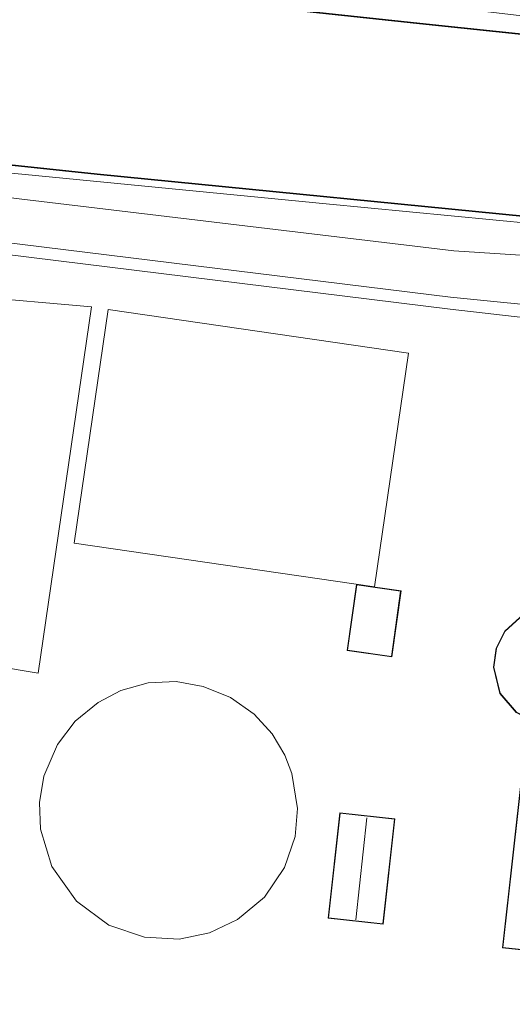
# Model space of a CAD drawing. Extents: x 176032 to 190000, y 318229 to 352878.
# Tile 9 of 184: x 176596 to 176666, y 318985 to 319125. Entities that reach past the tile are written whole.
import ezdxf

# ---------------------------------------------------------------- set-up
doc = ezdxf.new("R2010")
doc.units = 0
for name, color, linetype, lineweight in [('af-bs-rasterhekwerk', 253, 'hekwerk', 18), ('bp-b5-boom', 253, 'Continuous', 18), ('bp-b5-grasland', 253, 'Continuous', 18), ('gw-bs-kruinlijn', 253, 'Continuous', 18), ('gw-bs-teenlijn', 253, 'Continuous', 18), ('kd-bs-dakrand', 6, 'Continuous', 18), ('kd-bs-maaiveldlijn', 6, 'Continuous', 18), ('kd-bs-nok', 6, 'Continuous', 18), ('og-b5-bebouwing', 6, 'Continuous', 18), ('og-b5-grond_ingericht', 253, 'Continuous', 18), ('og-b5-water', 253, 'Continuous', 18), ('og-bs-maaiveld', 253, 'Continuous', 18), ('wb-b5-beschoeiing', 253, 'beschoeiing', 18), ('wh-bs-waterlijn', 253, 'Continuous', 18)]:
    doc.layers.add(name, color=color, linetype=linetype, lineweight=lineweight)
doc.layers.add('viewports', color=7, linetype='Continuous')
doc.linetypes.add('beschoeiing', pattern='A,20,-0.01,[6,RTW.shx,S=1,R=0,X=0,Y=0],-0.01', length=20.02)
doc.linetypes.add('hekwerk', pattern='A,7,-1.5,[1,RTW.shx,S=0.75,R=0,X=0,Y=0],-1.5', length=10)

# ---------------------------------------------------------------- blocks, each defined once
blk = doc.blocks.new('x-ref dtb totaal grijs')
at = {"layer": 'af-bs-rasterhekwerk'}
blk.add_polyline3d([(176464.426, 319123.879, 48.357), (176484.421, 319117.519, 48.427), (176498.806, 319109.23, 48.453), (176507.036, 319104.42, 48.074), (176545.437, 319098.815, 48.174), (176590.463, 319091.959, 48.279), (176657.489, 319083.693, 48.257), (176683.928, 319080.695, 48.317), (176684.371, 319085.495, 48.195), (176704.061, 319082.503, 48.138)], dxfattribs=at)
at = {"layer": 'bp-b5-boom'}
blk.add_polyline3d([(176590.697, 319093.594, 48.274), (176657.58, 319085.38, 48.279), (176674.129, 319083.766, 48.174), (176677.226, 319083.842, 48.174), (176680.846, 319084.81, 48.178), (176682.851, 319085.926, 48.182), (176684.875, 319086.472, 48.113), (176697.552, 319084.638, 47.888), (176747.729, 319077.38, 47), (176724.622, 319079.099, 48), (176723.951, 319079.609, 48.138), (176704.061, 319082.503, 48.138), (176684.371, 319085.495, 48.195), (176683.928, 319080.695, 48.317), (176657.489, 319083.693, 48.257), (176590.463, 319091.959, 48.279)], dxfattribs=at)
blk.add_polyline3d([(176510.104, 319113.396, 44.745), (176545.182, 319106.035, 44.745), (176564, 319103.507, 44.745), (176596.438, 319099.342, 44.715), (176658.009, 319091.969, 44.715), (176698.051, 319089.343, 44.999), (176697.552, 319084.638, 47.888), (176684.875, 319086.472, 48.113), (176682.851, 319085.926, 48.182), (176680.846, 319084.81, 48.178), (176677.226, 319083.842, 48.174), (176674.129, 319083.766, 48.174), (176657.58, 319085.38, 48.279), (176590.697, 319093.594, 48.274), (176508.129, 319106.443, 48.318), (176496.349, 319112.99, 48.292), (176482.036, 319119.745, 48.283), (176473.636, 319122.224, 48.344)], close=True, dxfattribs=at)
at = {"layer": 'bp-b5-grasland'}
for points in [[(176606.986, 319132.448, 45.327), (176677.752, 319124.095, 45.115), (176719.199, 319119.617, 45.197), (176738.196, 319118.604, 45.482), (176754.463, 319118.98, 45.487), (176770.736, 319117.359, 46.97), (176769.917, 319107.598, 47.072), (176768.024, 319107.785, 47.03), (176768.055, 319107.997, 45.854), (176769.048, 319116.503, 45.78), (176762.66, 319117.17, 43.92), (176762.581, 319116.471, 44), (176755.613, 319115.579, 44), (176743.347, 319115.19, 44), (176715.895, 319117.667, 44), (176654.092, 319124.137, 44), (176608.452, 319129.063, 44), (176575.003, 319132.899, 44), (176546.807, 319137.166, 44), (176522.866, 319141.821, 44)], [(176504.708, 319118.356, 44.915), (176510.851, 319116.062, 45.037), (176545.563, 319108.722, 45.054), (176564.315, 319106.079, 45.145), (176565.681, 319105.841, 45.111), (176639.95, 319098.617, 44.941), (176675.373, 319095.243, 44.85), (176698.978, 319092.834, 44.86), (176720.68, 319090.087, 44.86), (176730.186, 319088.446, 44.664), (176751.619, 319078.616, 46.982), (176747.729, 319077.38, 47), (176729.267, 319085.448, 44.855), (176717.578, 319086.897, 44.999), (176698.051, 319089.343, 44.999), (176658.009, 319091.969, 44.715), (176596.438, 319099.342, 44.715), (176564, 319103.507, 44.745), (176545.182, 319106.035, 44.745), (176510.104, 319113.396, 44.745), (176491.088, 319120.48, 44.702)], [(176759.046, 319081.653, 44), (176759.12, 319081.019, 43.884), (176751.619, 319078.616, 46.982), (176730.186, 319088.446, 44.664), (176720.68, 319090.087, 44.86), (176698.978, 319092.834, 44.86), (176675.373, 319095.243, 44.85), (176639.95, 319098.617, 44.941), (176565.681, 319105.841, 45.111), (176565.914, 319107.177, 44), (176607.452, 319102.766, 44), (176675.469, 319096.064, 44), (176699.128, 319093.878, 44), (176720.874, 319091.325, 44), (176754.609, 319083.75, 44)]]:
    blk.add_polyline3d(points, close=True, dxfattribs=at)
at = {"layer": 'gw-bs-kruinlijn'}
for points in [[(176473.636, 319122.224, 48.344), (176482.036, 319119.745, 48.283), (176496.349, 319112.99, 48.292), (176508.129, 319106.443, 48.318), (176590.697, 319093.594, 48.274), (176657.58, 319085.38, 48.279), (176674.129, 319083.766, 48.174), (176677.226, 319083.842, 48.174), (176680.846, 319084.81, 48.178), (176682.851, 319085.926, 48.182), (176684.875, 319086.472, 48.113), (176697.552, 319084.638, 47.888)], [(176565.681, 319105.841, 45.111), (176639.95, 319098.617, 44.941), (176675.373, 319095.243, 44.85), (176698.978, 319092.834, 44.86), (176720.68, 319090.087, 44.86), (176730.186, 319088.446, 44.664), (176751.619, 319078.616, 46.982)]]:
    blk.add_polyline3d(points, dxfattribs=at)
at = {"layer": 'gw-bs-teenlijn'}
blk.add_polyline3d([(176510.104, 319113.396, 44.745), (176545.182, 319106.035, 44.745), (176564, 319103.507, 44.745), (176596.438, 319099.342, 44.715), (176658.009, 319091.969, 44.715), (176698.051, 319089.343, 44.999)], dxfattribs=at)
at = {"layer": 'kd-bs-dakrand'}
for points in [[(176642.978, 319035.367, 54.002), (176644.285, 319044.605, 54.007), (176650.493, 319043.727, 53.963), (176649.186, 319034.489, 53.968), (176642.978, 319035.367, 54.002)], [(176663.717, 319032.947, 49.946), (176664.071, 319035.615, 49.959), (176665.28, 319038.022, 49.963), (176667.923, 319040.412, 49.911), (176670.998, 319041.39, 49.893), (176675.272, 319040.763, 49.85), (176677.814, 319038.88, 49.85), (176679.269, 319036.887, 49.85), (176680.182, 319034.825, 49.854), (176680.178, 319031.835, 49.902), (176679.355, 319029.514, 49.902), (176678.252, 319027.652, 49.911), (176675.541, 319025.645, 49.919), (176672.76, 319024.921, 49.902), (176669.691, 319025.136, 49.933), (176666.895, 319026.583, 49.963), (176664.615, 319029.263, 49.95), (176663.717, 319032.947, 49.946)], [(176740.269, 318985.225, 56.055), (176694.979, 318990.045, 55.976), (176694.522, 318990.099, 53.236), (176664.986, 318993.222, 53.301), (176667.812, 319018.545, 53.214), (176697.463, 319015.323, 53.222), (176697.775, 319015.266, 55.981), (176743.043, 319010.265, 55.933), (176740.269, 318985.225, 56.055)], [(176649.623, 319011.423, 48.346), (176647.981, 318996.591, 48.346), (176640.264, 318997.445, 48.351), (176641.906, 319012.277, 48.351), (176649.623, 319011.423, 48.346)]]:
    blk.add_polyline3d(points, dxfattribs=at)
at = {"layer": 'kd-bs-maaiveldlijn'}
for points in [[(176642.921, 319035.325, 48), (176644.243, 319044.662, 48), (176650.55, 319043.769, 48), (176649.228, 319034.432, 48), (176642.921, 319035.325, 48)], [(176663.666, 319032.944, 48), (176664.023, 319035.63, 48), (176665.24, 319038.053, 48), (176667.898, 319040.456, 48), (176670.994, 319041.441, 48), (176675.292, 319040.811, 48), (176677.85, 319038.916, 48), (176679.313, 319036.912, 48), (176680.232, 319034.836, 48), (176680.228, 319031.826, 48), (176679.4, 319029.493, 48), (176678.29, 319027.618, 48), (176675.563, 319025.599, 48), (176672.765, 319024.871, 48), (176669.677, 319025.087, 48), (176666.863, 319026.543, 48), (176664.569, 319029.24, 48), (176663.666, 319032.944, 48)], [(176740.313, 318985.17, 48), (176694.973, 318989.995, 48), (176694.516, 318990.049, 48), (176664.931, 318993.178, 48), (176667.768, 319018.6, 48), (176697.47, 319015.373, 48), (176697.782, 319015.316, 48), (176743.098, 319010.309, 48), (176740.313, 318985.17, 48)], [(176649.678, 319011.467, 48), (176648.025, 318996.536, 48), (176640.209, 318997.401, 48), (176641.862, 319012.332, 48), (176649.678, 319011.467, 48)]]:
    blk.add_polyline3d(points, dxfattribs=at)
at = {"layer": 'kd-bs-nok'}
blk.add_polyline3d([(176645.7, 319011.622, 52.425), (176644.15, 318997.133, 52.325)], dxfattribs=at)
at = {"layer": 'og-b5-bebouwing'}
for points in [[(176606.676, 319084.01, 48), (176599.113, 319032.119, 48), (176593.167, 319033.078, 48), (176593.237, 319033.396, 48), (176587.863, 319034.259, 48), (176587.771, 319033.693, 48), (176581.814, 319034.714, 48), (176589.361, 319085.525, 48)], [(176609.015, 319083.642, 48), (176651.602, 319077.475, 48), (176646.806, 319044.361, 48), (176604.22, 319050.529, 48)], [(176642.921, 319035.325, 48), (176644.243, 319044.662, 48), (176650.55, 319043.769, 48), (176649.228, 319034.432, 48)], [(176663.666, 319032.944, 48), (176664.023, 319035.63, 48), (176665.24, 319038.053, 48), (176667.898, 319040.456, 48), (176670.994, 319041.441, 48), (176675.292, 319040.811, 48), (176677.85, 319038.916, 48), (176679.313, 319036.912, 48), (176680.232, 319034.836, 48), (176680.228, 319031.826, 48), (176679.4, 319029.493, 48), (176678.29, 319027.618, 48), (176675.563, 319025.599, 48), (176672.765, 319024.871, 48), (176669.677, 319025.087, 48), (176666.863, 319026.543, 48), (176664.569, 319029.24, 48)], [(176599.464, 319009.979, 48), (176599.321, 319013.761, 48), (176599.925, 319017.524, 48), (176601.832, 319021.978, 48), (176604.364, 319025.317, 48), (176607.609, 319027.951, 48), (176610.813, 319029.644, 48), (176614.711, 319030.714, 48), (176618.69, 319030.925, 48), (176622.515, 319030.237, 48), (176626.392, 319028.652, 48), (176629.74, 319026.308, 48), (176632.277, 319023.49, 48), (176634.059, 319020.497, 48), (176635.076, 319017.889, 48), (176635.891, 319012.903, 48), (176635.521, 319008.943, 48), (176634.019, 319004.541, 48), (176631.208, 319000.366, 48), (176627.376, 318997.194, 48), (176623.387, 318995.289, 48), (176619.088, 318994.408, 48), (176614.164, 318994.702, 48), (176609.128, 318996.399, 48), (176604.551, 318999.775, 48), (176601.049, 319004.712, 48)], [(176740.313, 318985.17, 48), (176694.973, 318989.995, 48), (176694.516, 318990.049, 48), (176664.931, 318993.178, 48), (176667.768, 319018.6, 48), (176697.47, 319015.373, 48), (176697.782, 319015.316, 48), (176743.098, 319010.309, 48)], [(176649.678, 319011.467, 48), (176648.025, 318996.536, 48), (176640.209, 318997.401, 48), (176641.862, 319012.332, 48)]]:
    blk.add_polyline3d(points, close=True, dxfattribs=at)
at = {"layer": 'og-b5-grond_ingericht'}
blk.add_polyline3d([(176590.463, 319091.959, 48.279), (176657.489, 319083.693, 48.257), (176683.928, 319080.695, 48.317)], dxfattribs=at)
for points in [[(176606.676, 319084.01, 48), (176589.361, 319085.525, 48), (176581.814, 319034.714, 48), (176587.771, 319033.693, 48), (176587.863, 319034.259, 48), (176593.237, 319033.396, 48), (176593.167, 319033.078, 48), (176599.113, 319032.119, 48)], [(176604.22, 319050.529, 48), (176646.806, 319044.361, 48), (176651.602, 319077.475, 48), (176609.015, 319083.642, 48)], [(176642.921, 319035.325, 48), (176649.228, 319034.432, 48), (176650.55, 319043.769, 48), (176644.243, 319044.662, 48)], [(176663.666, 319032.944, 48), (176664.569, 319029.24, 48), (176666.863, 319026.543, 48), (176669.677, 319025.087, 48), (176672.765, 319024.871, 48), (176675.563, 319025.599, 48), (176678.29, 319027.618, 48), (176679.4, 319029.493, 48), (176680.228, 319031.826, 48), (176680.232, 319034.836, 48), (176679.313, 319036.912, 48), (176677.85, 319038.916, 48), (176675.292, 319040.811, 48), (176670.994, 319041.441, 48), (176667.898, 319040.456, 48), (176665.24, 319038.053, 48), (176664.023, 319035.63, 48)], [(176599.464, 319009.979, 48), (176601.049, 319004.712, 48), (176604.551, 318999.775, 48), (176609.128, 318996.399, 48), (176614.164, 318994.702, 48), (176619.088, 318994.408, 48), (176623.387, 318995.289, 48), (176627.376, 318997.194, 48), (176631.208, 319000.366, 48), (176634.019, 319004.541, 48), (176635.521, 319008.943, 48), (176635.891, 319012.903, 48), (176635.076, 319017.889, 48), (176634.059, 319020.497, 48), (176632.277, 319023.49, 48), (176629.74, 319026.308, 48), (176626.392, 319028.652, 48), (176622.515, 319030.237, 48), (176618.69, 319030.925, 48), (176614.711, 319030.714, 48), (176610.813, 319029.644, 48), (176607.609, 319027.951, 48), (176604.364, 319025.317, 48), (176601.832, 319021.978, 48), (176599.925, 319017.524, 48), (176599.321, 319013.761, 48)], [(176740.313, 318985.17, 48), (176743.098, 319010.309, 48), (176697.782, 319015.316, 48), (176697.47, 319015.373, 48), (176667.768, 319018.6, 48), (176664.931, 318993.178, 48), (176694.516, 318990.049, 48), (176694.973, 318989.995, 48)], [(176649.678, 319011.467, 48), (176641.862, 319012.332, 48), (176640.209, 318997.401, 48), (176648.025, 318996.536, 48)]]:
    blk.add_polyline3d(points, close=True, dxfattribs=at)
at = {"layer": 'og-b5-water'}
blk.add_polyline3d([(176608.441, 319128.964, 43.75), (176654.081, 319124.038, 43.743), (176715.885, 319117.567, 43.769), (176743.344, 319115.09, 43.761), (176755.621, 319115.479, 43.756), (176762.569, 319116.369, 43.8), (176759.241, 319081.671, 43.8), (176754.642, 319083.845, 43.804), (176720.891, 319091.424, 43.782), (176699.138, 319093.977, 43.778), (176675.478, 319096.164, 43.735), (176607.462, 319102.865, 43.735), (176565.925, 319107.276, 43.727), (176565.728, 319107.312, 43.75), (176565.508, 319106.019, 43.75), (176564.537, 319106.187, 43.75), (176564.763, 319107.493, 43.75), (176564.566, 319107.53, 43.75), (176545.674, 319109.917, 43.75), (176529.03, 319113.35, 43.75), (176511.501, 319117.021, 43.75), (176522.413, 319141.854, 43.75)], dxfattribs=at)
at = {"layer": 'og-bs-maaiveld'}
for points in [[(176608.452, 319129.063, 44), (176654.092, 319124.137, 44), (176715.895, 319117.667, 44), (176743.347, 319115.19, 44), (176755.613, 319115.579, 44), (176762.581, 319116.471, 44)], [(176565.914, 319107.177, 44), (176607.452, 319102.766, 44), (176675.469, 319096.064, 44)], [(176606.676, 319084.01, 48), (176599.113, 319032.119, 48), (176593.167, 319033.078, 48), (176593.237, 319033.396, 48), (176587.863, 319034.259, 48), (176587.771, 319033.693, 48), (176581.814, 319034.714, 48), (176589.361, 319085.525, 48), (176606.676, 319084.01, 48)], [(176604.22, 319050.529, 48), (176609.015, 319083.642, 48), (176651.602, 319077.475, 48), (176646.806, 319044.361, 48), (176604.22, 319050.529, 48)], [(176599.464, 319009.979, 48), (176599.321, 319013.761, 48), (176599.925, 319017.524, 48), (176601.832, 319021.978, 48), (176604.364, 319025.317, 48), (176607.609, 319027.951, 48), (176610.813, 319029.644, 48), (176614.711, 319030.714, 48), (176618.69, 319030.925, 48), (176622.515, 319030.237, 48), (176626.392, 319028.652, 48), (176629.74, 319026.308, 48), (176632.277, 319023.49, 48), (176634.059, 319020.497, 48), (176635.076, 319017.889, 48), (176635.891, 319012.903, 48), (176635.521, 319008.943, 48), (176634.019, 319004.541, 48), (176631.208, 319000.366, 48), (176627.376, 318997.194, 48), (176623.387, 318995.289, 48), (176619.088, 318994.408, 48), (176614.164, 318994.702, 48), (176609.128, 318996.399, 48), (176604.551, 318999.775, 48), (176601.049, 319004.712, 48), (176599.464, 319009.979, 48)]]:
    blk.add_polyline3d(points, dxfattribs=at)
at = {"layer": 'wb-b5-beschoeiing'}
for points in [[(176522.866, 319141.821, 44), (176546.807, 319137.166, 44), (176575.003, 319132.899, 44), (176608.452, 319129.063, 44), (176654.092, 319124.137, 44), (176715.895, 319117.667, 44), (176743.347, 319115.19, 44), (176755.613, 319115.579, 44), (176762.581, 319116.471, 44), (176762.569, 319116.369, 43.8), (176755.621, 319115.479, 43.756), (176743.344, 319115.09, 43.761), (176715.885, 319117.567, 43.769), (176654.081, 319124.038, 43.743), (176608.441, 319128.964, 43.75), (176574.99, 319132.8, 43.75), (176546.79, 319137.067, 43.75), (176522.842, 319141.724, 43.75), (176522.413, 319141.854, 43.75)], [(176759.241, 319081.671, 43.8), (176759.046, 319081.653, 44), (176754.609, 319083.75, 44), (176720.874, 319091.325, 44), (176699.128, 319093.878, 44), (176675.469, 319096.064, 44), (176607.452, 319102.766, 44), (176565.914, 319107.177, 44), (176565.925, 319107.276, 43.727), (176607.462, 319102.865, 43.735), (176675.478, 319096.164, 43.735), (176699.138, 319093.977, 43.778), (176720.891, 319091.424, 43.782), (176754.642, 319083.845, 43.804)]]:
    blk.add_polyline3d(points, close=True, dxfattribs=at)
at = {"layer": 'wh-bs-waterlijn'}
for points in [[(176522.413, 319141.854, 43.75), (176522.842, 319141.724, 43.75), (176546.79, 319137.067, 43.75), (176574.99, 319132.8, 43.75), (176608.441, 319128.964, 43.75), (176654.081, 319124.038, 43.743), (176715.885, 319117.567, 43.769), (176743.344, 319115.09, 43.761), (176755.621, 319115.479, 43.756), (176762.569, 319116.369, 43.8)], [(176765.185, 319088.591, 43.8), (176764.41, 319080.792, 43.8), (176759.241, 319081.671, 43.8), (176754.642, 319083.845, 43.804), (176720.891, 319091.424, 43.782), (176699.138, 319093.977, 43.778), (176675.478, 319096.164, 43.735), (176607.462, 319102.865, 43.735), (176565.925, 319107.276, 43.727), (176565.728, 319107.312, 43.75), (176565.508, 319106.019, 43.75), (176564.537, 319106.187, 43.75), (176564.763, 319107.493, 43.75), (176564.566, 319107.53, 43.75), (176545.674, 319109.917, 43.75), (176529.03, 319113.35, 43.75), (176511.501, 319117.021, 43.75)]]:
    blk.add_polyline3d(points, dxfattribs=at)

msp = doc.modelspace()

# ---------------------------------------------------------------- block references
at = {"layer": 'viewports'}
msp.add_blockref('x-ref dtb totaal grijs', (0, 0), dxfattribs=at)

doc.saveas('drawing.dxf')
